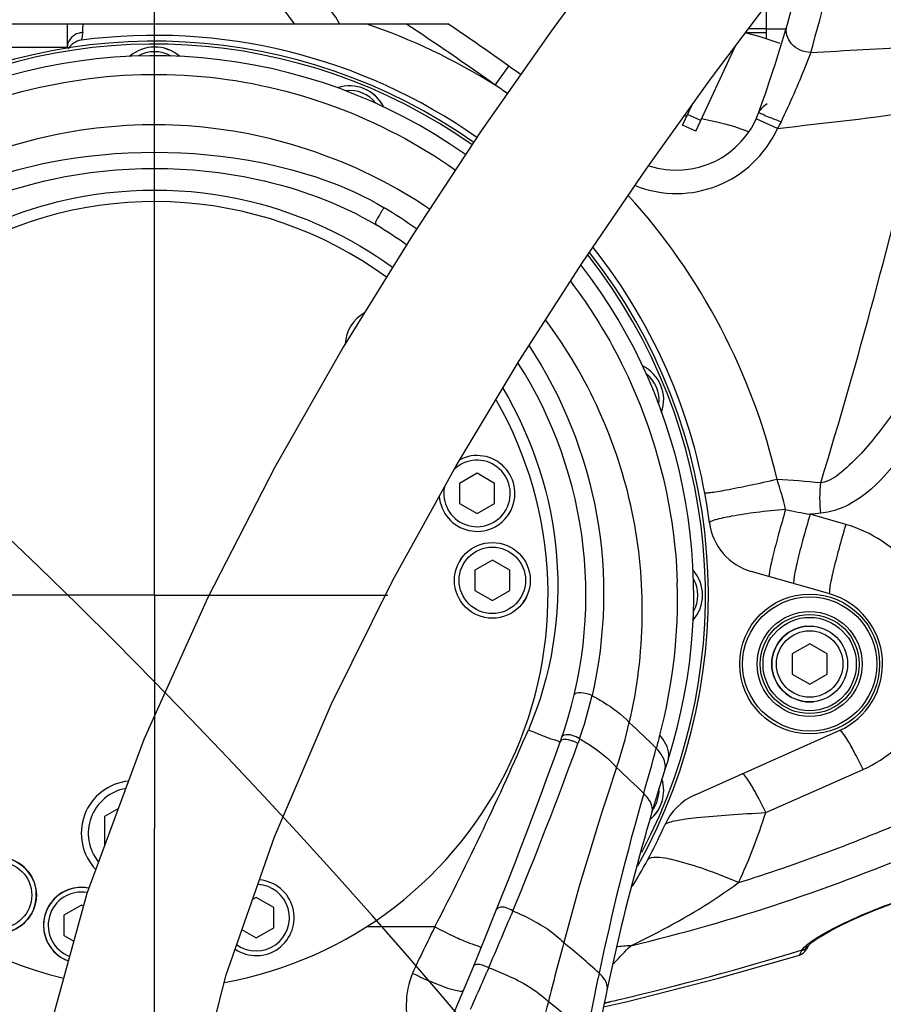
# Model space of a CAD drawing. Header units: millimetres. Extents: x 0 to 11890, y 0 to 8410.
# Tile 115 of 137: x 7268 to 7416, y 6394 to 6562. Entities that reach past the tile are written whole.
import ezdxf

# ---------------------------------------------------------------- set-up
doc = ezdxf.new("R2010")
doc.units = ezdxf.units.MM
doc.header["$LTSCALE"] = 653.95
doc.linetypes.add('CENTER', pattern=[0.6, 0.375, -0.075, 0.075, -0.075])
doc.layers.get('0').update_dxf_attribs({"linetype": 'CONTINUOUS'})
for name, color, linetype in [('204102000001_DXF_AXIS', 7, 'CONTINUOUS'), ('304102000017DXF_CONTINUOUS_LINE', 7, 'CONTINUOUS'), ('304102000019DXF_CONTINUOUS_LINE', 7, 'CONTINUOUS'), ('304103000012DXF_CONTINUOUS_LINE', 7, 'CONTINUOUS'), ('304105000093DXF_CONTINUOUS_LINE', 7, 'CONTINUOUS'), ('304107000022DXF_CONTINUOUS_LINE', 7, 'CONTINUOUS'), ('304301000008DXF_CONTINUOUS_LINE', 7, 'CONTINUOUS'), ('501023000013DXF_CONTINUOUS_LINE', 7, 'CONTINUOUS'), ('501023000074DXF_CONTINUOUS_LINE', 7, 'CONTINUOUS'), ('501023000086DXF_CONTINUOUS_LINE', 7, 'CONTINUOUS'), ('501023000092DXF_CONTINUOUS_LINE', 7, 'CONTINUOUS'), ('504001000008DXF_CONTINUOUS_LINE', 7, 'CONTINUOUS'), ('604006000004DXF_CONTINUOUS_LINE', 7, 'CONTINUOUS'), ('QJR6-2000HBUDXF_CONTINUOUS_LINE', 7, 'CONTINUOUS'), ('ZUIDAYUNDONGDXF_CONTINUOUS_LINE', 7, 'CONTINUOUS'), ('ZUIDAYUNDONGFANWEIDXF_DIMENSION', 7, 'CONTINUOUS')]:
    doc.layers.add(name, color=color, linetype=linetype)
doc.styles.get("Standard").update_dxf_attribs({"font": 'txt', "width": 0.7})
doc.dimstyles.new('DIMSTYLE_2', dxfattribs={"dimtxt": 120, "dimasz": 60, "dimexe": 1, "dimexo": 0, "dimgap": 3, "dimtad": 1, "dimdsep": 46, "dimtxsty": 'Standard', "dimblk": '_FILLED', "dimblk1": '_FILLED', "dimblk2": '_FILLED', "dimcen": 0.09, "dimclrt": 5, "dimazin": 2, "dimtp": 1.2, "dimtm": 1.2, "dimtfac": 1, "dimtofl": 0, "dimtmove": 0, "dimatfit": 3, "dimldrblk": '_FILLED', "dimfxl": 0, "dimtolj": 1, "dimarcsym": 0})
doc.dimstyles.new('DIMSTYLE_3', dxfattribs={"dimtxt": 120, "dimasz": 60, "dimexe": 1, "dimexo": 0, "dimgap": 3, "dimtad": 1, "dimdsep": 46, "dimtxsty": 'Standard', "dimblk": '_FILLED', "dimblk1": '_FILLED', "dimblk2": '_FILLED', "dimcen": 0.09, "dimclrt": 5, "dimazin": 2, "dimtp": 0.5, "dimtm": 0.5, "dimtfac": 1, "dimtofl": 0, "dimtmove": 0, "dimatfit": 3, "dimldrblk": '_FILLED', "dimfxl": 0, "dimtolj": 1, "dimarcsym": 0})
doc.dimstyles.new('DIMSTYLE_5', dxfattribs={"dimtxt": 120, "dimasz": 60, "dimexe": 1, "dimexo": 0, "dimgap": 3, "dimtad": 1, "dimdec": 0, "dimdsep": 46, "dimtxsty": 'Standard', "dimblk": '_FILLED', "dimblk1": '_FILLED', "dimblk2": '_FILLED', "dimcen": 0.09, "dimclrt": 5, "dimazin": 2, "dimtp": 1.2, "dimtm": 1.2, "dimtfac": 1, "dimtdec": 0, "dimtofl": 0, "dimtmove": 0, "dimatfit": 3, "dimldrblk": '_FILLED', "dimfxl": 0, "dimtolj": 1, "dimarcsym": 0})
doc.dimstyles.new('DIMSTYLE_9', dxfattribs={"dimtxt": 120, "dimasz": 60, "dimexe": 1, "dimexo": 0, "dimgap": 3, "dimtad": 0, "dimtih": 1, "dimtoh": 1, "dimdec": 0, "dimdsep": 46, "dimtxsty": 'Standard', "dimblk": '_FILLED', "dimblk1": '_FILLED', "dimblk2": '_FILLED', "dimcen": 0.09, "dimclrt": 5, "dimazin": 2, "dimtp": 2, "dimtm": 2, "dimtfac": 1, "dimtdec": 0, "dimtofl": 0, "dimtmove": 0, "dimatfit": 3, "dimldrblk": '_FILLED', "dimfxl": 0, "dimtolj": 1, "dimarcsym": 0})

# ---------------------------------------------------------------- blocks, each defined once
blk = doc.blocks.new('_FILLED')
at = {"color": 0, "linetype": 'ByBlock'}
blk.add_solid([(0, 0), (-1, 0.1667), (-1, -0.1667)], dxfattribs=at)
blk = doc.blocks.new('*D2')
at = {"layer": 'ZUIDAYUNDONGFANWEIDXF_DIMENSION', "color": 2, "linetype": 'Continuous'}
for p, q in [((7291.47, 6503.74), (7291.47, 6937.27)), ((8336.47, 6739.44), (8336.47, 6937.27)), ((7291.47, 6927.27), (7813.97, 6927.27)), ((8336.47, 6927.27), (7813.97, 6927.27))]:
    blk.add_line(p, q, dxfattribs=at)
at = {"layer": 'ZUIDAYUNDONGFANWEIDXF_DIMENSION', "color": 2, "linetype": 'Continuous', "xscale": 60, "yscale": 60, "zscale": 60, "rotation": 180}
blk.add_blockref('_FILLED', (7291.47, 6927.27), dxfattribs=at)
at = {"layer": 'ZUIDAYUNDONGFANWEIDXF_DIMENSION', "color": 2, "linetype": 'Continuous', "xscale": 60, "yscale": 60, "zscale": 60}
blk.add_blockref('_FILLED', (8336.47, 6927.27), dxfattribs=at)
blk = doc.blocks.new('*D3')
at = {"layer": 'ZUIDAYUNDONGFANWEIDXF_DIMENSION', "color": 2, "linetype": 'Continuous'}
for p, q in [((7101.47, 5463.74), (7101.47, 6937.27)), ((7291.47, 6503.74), (7291.47, 6937.27)), ((7101.47, 6927.27), (6805.23, 6927.27)), ((6805.23, 6927.27), (7196.47, 6927.27)), ((7411.47, 6927.27), (7196.47, 6927.27)), ((7291.47, 6927.27), (7411.47, 6927.27))]:
    blk.add_line(p, q, dxfattribs=at)
at = {"layer": 'ZUIDAYUNDONGFANWEIDXF_DIMENSION', "color": 2, "linetype": 'Continuous', "xscale": 60, "yscale": 60, "zscale": 60}
blk.add_blockref('_FILLED', (7101.47, 6927.27), dxfattribs=at)
at = {"layer": 'ZUIDAYUNDONGFANWEIDXF_DIMENSION', "color": 2, "linetype": 'Continuous', "xscale": 60, "yscale": 60, "zscale": 60, "rotation": 180}
blk.add_blockref('_FILLED', (7291.47, 6927.27), dxfattribs=at)
blk = doc.blocks.new('*D4')
at = {"layer": 'ZUIDAYUNDONGFANWEIDXF_DIMENSION', "color": 2, "linetype": 'Continuous'}
for p, q in [((6591.29, 6665.74), (6591.29, 7086.55)), ((6591.29, 7086.55), (6591.29, 6564.74)), ((7323.43, 6665.74), (6581.29, 6665.74)), ((6591.29, 6343.74), (6591.29, 6564.74)), ((7251.47, 6463.74), (6581.29, 6463.74)), ((6591.29, 6463.74), (6591.29, 6343.74))]:
    blk.add_line(p, q, dxfattribs=at)
at = {"layer": 'ZUIDAYUNDONGFANWEIDXF_DIMENSION', "color": 2, "linetype": 'Continuous', "xscale": 60, "yscale": 60, "zscale": 60}
for p, rotation in [((6591.29, 6665.74), 270), ((6591.29, 6463.74), 90)]:
    blk.add_blockref('_FILLED', p, dxfattribs=dict(at, rotation=rotation))
blk = doc.blocks.new('*D7')
at = {"layer": 'ZUIDAYUNDONGFANWEIDXF_DIMENSION', "color": 2, "linetype": 'Continuous'}
for p, q in [((7880.46, 6795.21), (6197.14, 6795.21)), ((6207.14, 6795.21), (6207.14, 6021.97)), ((6207.14, 5248.74), (6207.14, 6021.97)), ((6969.62, 5248.74), (6197.14, 5248.74))]:
    blk.add_line(p, q, dxfattribs=at)
at = {"layer": 'ZUIDAYUNDONGFANWEIDXF_DIMENSION', "color": 2, "linetype": 'Continuous', "xscale": 60, "yscale": 60, "zscale": 60}
for p, rotation in [((6207.14, 6795.21), 90), ((6207.14, 5248.74), 270)]:
    blk.add_blockref('_FILLED', p, dxfattribs=dict(at, rotation=rotation))
blk = doc.blocks.new('*D17')
at = {"layer": 'ZUIDAYUNDONGFANWEIDXF_DIMENSION', "color": 2, "linetype": 'Continuous'}
blk.add_line((7291.47, 7528.08), (9407.13, 7528.08), dxfattribs=at)

msp = doc.modelspace()

# ---------------------------------------------------------------- linework, layer by layer
at = {"layer": '204102000001_DXF_AXIS', "color": 7, "linetype": 'CENTER'}
for p, q in [((7291.466, 6463.735), (7291.466, 6503.735)), ((7291.466, 6463.735), (7251.466, 6463.735)), ((7291.466, 6463.735), (7291.466, 6423.735)), ((7291.466, 6463.735), (7331.466, 6463.735)), ((7291.466, 5703.735), (7291.466, 6423.735))]:
    msp.add_line(p, q, dxfattribs=at)
at = {"layer": '304102000017DXF_CONTINUOUS_LINE', "color": 7, "linetype": 'Continuous'}
for q in [(7396.466, 6565.029), (7393.344, 6560.866)]:
    msp.add_line((7396.466, 6560.866), q, dxfattribs=at)
at = {"layer": '304102000017DXF_CONTINUOUS_LINE', "color": 9, "linetype": 'Continuous'}
msp.add_line((7396.466, 6560.163), (7392.816, 6560.163), dxfattribs=at)
at = {"layer": '304102000019DXF_CONTINUOUS_LINE', "color": 7, "linetype": 'Continuous'}
for p, q in [((7396.466, 6559.117), (7396.466, 6565.029)), ((7193.466, 6561.735), (7341.758, 6561.735)), ((7276.466, 6561.735), (7276.466, 6557.735)), ((7396.466, 6560.866), (7399.791, 6560.866)), ((7407.292, 6463.939), (7393.823, 6467.801)), ((7384.096, 6429.447), (7408.931, 6440.504)), ((7403.664, 6403.653), (7403.247, 6402.931)), ((7403.656, 6403.639), (7403.659, 6403.644))]:
    msp.add_line(p, q, dxfattribs=at)
at = {"layer": '304102000019DXF_CONTINUOUS_LINE', "color": 9, "linetype": 'Continuous'}
for p, q in [((7241.466, 6557.735), (7276.466, 6557.735)), ((7349.911, 6551.208), (7352.233, 6554.464)), ((7398.316, 6543.765), (7394.673, 6545.418)), ((7410.049, 6475.857), (7403.928, 6477.605)), ((7396.299, 6426.436), (7412.998, 6433.842)), ((7402.09, 6402.015), (7402.49, 6402.799)), ((7402.09, 6402.015), (7402.49, 6402.799)), ((7402.49, 6402.799), (7402.545, 6402.898)), ((7370.044, 6400.449), (7370.339, 6400.732)), ((7370.045, 6400.44), (7370.339, 6400.732)), ((7368.624, 6393.804), (7369.597, 6394.023)), ((7368.628, 6393.785), (7369.6, 6394.011))]:
    msp.add_line(p, q, dxfattribs=at)
at = {"layer": '304102000019DXF_CONTINUOUS_LINE', "color": 7, "linetype": 'Continuous'}
for points in [[(7403.659, 6403.644), (7403.815, 6403.818), (7404.334, 6404.264), (7405.14, 6404.837), (7406.194, 6405.494), (7407.487, 6406.221), (7409.022, 6407.014), (7410.808, 6407.869), (7412.825, 6408.77), (7415.046, 6409.694), (7417.439, 6410.619), (7418.999, 6411.181)], [(7368.489, 6393.125), (7372.573, 6394.048), (7388.205, 6398.048), (7402.09, 6402.015)]]:
    msp.add_lwpolyline(points, dxfattribs=at)
at = {"layer": '304102000019DXF_CONTINUOUS_LINE', "color": 9, "linetype": 'Continuous'}
for centre, radius, start, end in [((7154.601, 6629.694), 259.851, 343.71307, 348.77105), ((7279.418, 6556.882), 3.36, 104.89005, 113.10129), ((7279.461, 6556.731), 3.517, 95.12343, 104.9245), ((6548.93, 6597.601), 731.172, 357.070561, 357.188335), ((7292.031, 6457.911), 109.793, 58.18527, 71.02184), ((7061.924, 6147.377), 496, 54.50591, 56.65754), ((7217.096, 6357.167), 235.141, 54.99121, 55.60959), ((6425.237, 6781.804), 1025.029, 343.05131, 346.753633), ((7381.012, 6551.613), 19, 248.03919, 335.60273), ((7434.268, 6648.067), 173.144, 258.48735, 259.9051), ((7301.117, 6456.393), 99.785, 335.13084, 342.52982), ((7297.425, 6713.111), 313.192, 287.50872, 293.38188), ((7301.436, 6705.687), 310.462, 283.35374, 293.33998), ((7373.705, 6385.632), 17.996, 91.79429, 99.81532), ((7409.147, 6396.898), 8.97, 129.19136, 130.14379), ((7253.883, 6888.515), 507.863, 283.32555, 287.02094), ((7254.946, 6884.147), 503.367, 283.16603, 283.32236)]:
    msp.add_arc(centre, radius, start, end, dxfattribs=at)
at = {"layer": '304102000019DXF_CONTINUOUS_LINE', "color": 7, "linetype": 'Continuous'}
for centre, radius, start, end in [((7156.46, 6632.162), 253.562, 340.26674, 346.65767), ((7061.924, 6147.377), 500, 54.21069, 55.96717), ((7279.26, 6555.931), 3, 97.54178, 150.63334), ((7291.466, 6463.735), 96, 54.82686, 97.54178), ((7397.85, 6545.251), 3, 114.98039, 154.52654), ((7397.849, 6545.248), 3, 115.02764, 154.47463), ((7381.012, 6551.613), 15, 251.54787, 340.26674), ((7291.466, 6463.735), 96, 7.41447, 38.37822), ((7396.579, 6477.414), 10, 187.41447, 254), ((7403.847, 6451.923), 12.5, 294, 74), ((7388.163, 6420.311), 10, 114, 155.81659), ((7291.466, 6463.735), 96, 328.68511, 335.81659), ((7401.515, 6403.931), 2, 286.69658, 330)]:
    msp.add_arc(centre, radius, start, end, dxfattribs=at)
at = {"layer": '304102000019DXF_CONTINUOUS_LINE', "color": 9, "linetype": 'Continuous'}
for points, knots in [([(7279.147, 6560.234), (7279.13, 6559.902), (7278.978, 6559.504), (7278.962, 6558.979), (7278.866, 6558.905)], [0, 0, 0, 0, 0.7317216, 1, 1, 1, 1]), ([(7404.024, 6556.819), (7402.826, 6556.85), (7400.455, 6557.767), (7399.64, 6560.341), (7399.935, 6561.354)], [0, 0, 0, 0, 0.5320453, 1, 1, 1, 1]), ([(7404.024, 6556.819), (7403.735, 6556.037), (7402.178, 6552.01), (7400.431, 6548.057), (7398.93, 6544.913)], [0, 0, 0, 0, 0.1932573, 1, 1, 1, 1]), ([(7398.93, 6544.913), (7398.437, 6545.089), (7397.557, 6545.428), (7396.269, 6545.893), (7395.7, 6546.263), (7395.094, 6546.445), (7395.132, 6546.549)], [0, 0, 0, 0, 0.3783649, 0.7019231, 0.9198919, 1, 1, 1, 1]), ([(7440.667, 6546.321), (7438.797, 6540.468), (7434.779, 6528.85), (7428.953, 6514.629), (7423.56, 6503.58), (7418.839, 6495.682), (7414.16, 6489.479), (7409.891, 6485.214), (7407.268, 6483.156), (7405.745, 6482.993)], [0, 0, 0, 0, 0.2500767, 0.5001071, 0.6250687, 0.7498922, 0.874897, 0.9376565, 1, 1, 1, 1]), ([(7447.427, 6543.124), (7445.218, 6536.874), (7440.424, 6524.487), (7433.182, 6509.602), (7426.497, 6498.038), (7419.753, 6487.213), (7412.206, 6478.396), (7405.745, 6477.766)], [0, 0, 0, 0, 0.2512787, 0.5025125, 0.6282107, 0.7539562, 1, 1, 1, 1]), ([(7398.246, 6483.559), (7396.678, 6483.203), (7393.784, 6482.572), (7390.33, 6481.862), (7388.134, 6481.487), (7386.919, 6481.265), (7386.351, 6481.267), (7385.869, 6481.174), (7385.853, 6481.258)], [0, 0, 0, 0, 0.3821202, 0.7060054, 0.8301857, 0.9225138, 0.9795834, 1, 1, 1, 1]), ([(7399.711, 6478.407), (7398.037, 6478.286), (7394.921, 6477.97), (7390.957, 6477.387), (7388.214, 6476.824), (7387.079, 6476.462), (7386.649, 6476.232), (7386.663, 6476.124)], [0, 0, 0, 0, 0.3774578, 0.6996815, 0.917001, 0.9755298, 1, 1, 1, 1]), ([(7399.711, 6478.407), (7399.299, 6477.018), (7398.553, 6474.392), (7397.715, 6471.228), (7397.24, 6469.145), (7396.973, 6467.975), (7396.938, 6467.401), (7396.842, 6466.936), (7396.926, 6466.912)], [0, 0, 0, 0, 0.3666024, 0.6929185, 0.8211619, 0.9176023, 0.9778267, 1, 1, 1, 1]), ([(7403.924, 6477.604), (7403.494, 6476.185), (7402.721, 6473.483), (7401.88, 6470.221), (7401.406, 6468.046), (7401.168, 6466.826), (7401.122, 6466.204), (7401.08, 6465.72), (7401.173, 6465.694)], [0, 0, 0, 0, 0.3623396, 0.6887095, 0.8177778, 0.9151897, 0.9763944, 1, 1, 1, 1]), ([(7410.049, 6475.857), (7409.619, 6474.438), (7408.845, 6471.734), (7408.003, 6468.47), (7407.528, 6466.293), (7407.288, 6465.072), (7407.243, 6464.45), (7407.199, 6463.966), (7407.292, 6463.939)], [0, 0, 0, 0, 0.3622796, 0.6886856, 0.8177828, 0.9152178, 0.9764293, 1, 1, 1, 1]), ([(7412.998, 6433.842), (7417.13, 6435.674), (7424.393, 6442.039), (7427.702, 6455.937), (7422.522, 6469.281), (7414.416, 6474.609), (7410.049, 6475.857)], [0, 0, 0, 0, 0.2511721, 0.4989959, 0.747593, 1, 1, 1, 1]), ([(7412.998, 6433.842), (7412.557, 6434.771), (7411.747, 6436.404), (7410.535, 6438.637), (7409.762, 6439.739), (7409.13, 6440.593), (7408.931, 6440.504)], [0, 0, 0, 0, 0.3917441, 0.7087548, 0.9170097, 1, 1, 1, 1]), ([(7396.299, 6426.436), (7395.859, 6427.363), (7395.05, 6428.99), (7393.838, 6431.212), (7393.066, 6432.313), (7392.431, 6433.158), (7392.232, 6433.069)], [0, 0, 0, 0, 0.3917361, 0.7086005, 0.916768, 1, 1, 1, 1]), ([(7379.041, 6424.408), (7379.116, 6424.576), (7379.726, 6424.797), (7381.46, 6425.25), (7385.061, 6425.666), (7390.253, 6426.12), (7394.202, 6426.337), (7396.299, 6426.436)], [0, 0, 0, 0, 0.0317395, 0.0974051, 0.3227599, 0.6393551, 1, 1, 1, 1]), ([(7391.649, 6414.428), (7389.769, 6415.238), (7386.321, 6416.622), (7381.471, 6418.134), (7378.439, 6418.788), (7376.286, 6418.772), (7376.032, 6418.297)], [0, 0, 0, 0, 0.3748157, 0.6878708, 0.9014043, 1, 1, 1, 1]), ([(7373.141, 6403.619), (7374.694, 6404.346), (7381.1, 6407.52), (7387.259, 6411.224), (7391.649, 6414.428)], [0, 0, 0, 0, 0.2398413, 1, 1, 1, 1]), ([(7404.782, 6404.784), (7405.738, 6405.405), (7410.297, 6407.933), (7415.132, 6409.921), (7418.969, 6411.267)], [0, 0, 0, 0, 0.2189587, 1, 1, 1, 1]), ([(7403.421, 6403.357), (7403.444, 6403.399), (7403.483, 6403.495), (7403.494, 6403.598), (7403.494, 6403.651)], [0, 0, 0, 0, 0.4744937, 1, 1, 1, 1]), ([(7403.479, 6403.85), (7403.55, 6403.909), (7403.698, 6404.026), (7403.849, 6404.14), (7403.927, 6404.197)], [0, 0, 0, 0, 0.4891574, 1, 1, 1, 1])]:
    msp.add_open_spline(points, degree=3, knots=knots, dxfattribs=at)
for points in [[(7278.1, 6559.973), (7277.251, 6559.61), (7276.466, 6558.659), (7276.466, 6557.735)], [(7404.024, 6556.819), (7410.04, 6557.116), (7416.053, 6557.485), (7422.071, 6557.723)], [(7398.316, 6543.765), (7406.548, 6544.771), (7414.821, 6545.52), (7422.994, 6546.93)], [(7398.93, 6544.913), (7398.744, 6544.523), (7398.554, 6544.129), (7398.293, 6543.784)], [(7398.246, 6483.559), (7394.188, 6501.437), (7385.098, 6518.751), (7372.724, 6532.278)], [(7405.745, 6482.993), (7403.249, 6483.225), (7400.75, 6483.435), (7398.246, 6483.559)], [(7399.711, 6478.407), (7399.337, 6480.153), (7398.837, 6481.875), (7398.246, 6483.559)], [(7405.745, 6477.766), (7405.568, 6479.499), (7405.573, 6481.259), (7405.745, 6482.993)], [(7405.745, 6477.766), (7405.139, 6477.72), (7404.533, 6477.663), (7403.928, 6477.605)], [(7403.927, 6404.197), (7404.206, 6404.402), (7404.492, 6404.596), (7404.782, 6404.784)], [(7370.339, 6400.732), (7371.289, 6401.679), (7372.217, 6402.648), (7373.141, 6403.619)], [(7402.49, 6402.799), (7402.904, 6402.894), (7403.474, 6403.225), (7403.437, 6403.647)], [(7402.545, 6402.898), (7402.764, 6403.227), (7403.062, 6403.5), (7403.364, 6403.755)], [(7402.545, 6402.898), (7402.868, 6402.966), (7403.259, 6403.069), (7403.421, 6403.357)]]:
    msp.add_open_spline(points, degree=3, dxfattribs=at)
at = {"layer": '304103000012DXF_CONTINUOUS_LINE', "color": 9, "linetype": 'Continuous'}
for p, q in [((7352.928, 6409.595), (7352.622, 6408.864)), ((7352.928, 6409.595), (7352.623, 6408.863)), ((7339.533, 6406.85), (7327.802, 6406.85)), ((7348.789, 6399.833), (7348.47, 6399.096))]:
    msp.add_line(p, q, dxfattribs=at)
msp.add_lwpolyline([(7364.371, 6439.108), (7364.276, 6438.836), (7364.18, 6438.566), (7364.083, 6438.296)], dxfattribs=at)
at = {"layer": '304103000012DXF_CONTINUOUS_LINE', "color": 7, "linetype": 'Continuous'}
for centre, radius, start, end in [((7291.466, 6463.735), 92.5, 54.76738, 115.14215), ((7291.466, 6463.735), 67.5, 53.86708, 256.64279), ((7291.466, 6463.735), 74, 54.26736, 59.08774), ((7291.466, 6463.735), 92.5, 342.21732, 37.74677), ((7291.466, 6463.735), 74, 340.20629, 32.60035), ((7291.466, 6463.735), 67.5, 280.23035, 29.63795), ((6514.267, 6743.447), 900, 333.639085, 340.206291), ((7760.435, 6313.322), 400, 162.21732, 169.37807)]:
    msp.add_arc(centre, radius, start, end, dxfattribs=at)
at = {"layer": '304103000012DXF_CONTINUOUS_LINE', "color": 9, "linetype": 'Continuous'}
for centre, radius, start, end in [((7291.315, 6463.764), 77.29, 54.30882, 59.23377), ((7290.451, 6463.048), 90.725, 345.10262, 1.80159), ((7295.703, 6462.98), 72.7, 340.82991, 346.39658), ((7295.676, 6462.988), 72.727, 346.39533, 346.89833), ((6878.376, 6646.734), 519.818, 332.51746, 336.64373), ((7285.788, 6462.286), 89.476, 341.6736, 346.81702), ((7266.819, 6324.999), 157.847, 45.45995, 47.76995), ((6735.906, 6665.925), 668.148, 337.44044, 340.081231), ((6988.46, 6541.02), 402.608, 343.95032, 345.10148), ((7819.352, 6282.169), 473.671, 161.28488, 165.07832), ((7274.996, 6329.292), 141.985, 45.01121, 47.60608), ((7798.259, 6308.265), 439.977, 163.97678, 168.11264), ((6687.014, 6686.154), 721.059, 336.603993, 337.383527), ((8311.103, 6151.757), 982.421, 165.113945, 165.724567), ((7282.55, 6306.52), 125.645, 47.32464, 50.98074), ((6641.755, 6705.664), 770.343, 336.4155, 336.54911), ((7994.386, 6267.169), 640.363, 168.1292, 168.969882), ((6639.805, 6706.516), 772.472, 336.032268, 336.415471), ((8548.17, 6092.261), 1226.839, 165.761857, 166.11941)]:
    msp.add_arc(centre, radius, start, end, dxfattribs=at)
for points, knots in [([(7253.542, 6544.605), (7267.628, 6551.21), (7299.824, 6557.019), (7330.441, 6545.572), (7343.081, 6536.637)], [0, 0, 0, 0, 0.5012605, 1, 1, 1, 1]), ([(7338.645, 6529.926), (7327.26, 6537.659), (7300.033, 6547.535), (7257.652, 6541.106), (7223.789, 6515.691), (7211.967, 6490.211), (7209.373, 6477.181)], [0, 0, 0, 0, 0.2527209, 0.5069842, 0.7560528, 1, 1, 1, 1]), ([(7223.305, 6456.819), (7220.937, 6472.798), (7229.512, 6507.79), (7259.208, 6527.391), (7274.942, 6531.242)], [0, 0, 0, 0, 0.4993053, 1, 1, 1, 1]), ([(7330.852, 6530.176), (7330.394, 6529.641), (7330.055, 6528.89), (7329.14, 6527.428), (7329.481, 6527.224)], [0, 0, 0, 0, 0.6391223, 1, 1, 1, 1]), ([(7362.813, 6517.561), (7365.633, 6513.847), (7375.652, 6498.33), (7380.69, 6479.666), (7381.132, 6465.9)], [0, 0, 0, 0, 0.2529622, 1, 1, 1, 1]), ([(7372.909, 6441.877), (7375.676, 6453.587), (7376.081, 6478.545), (7365.768, 6501.286), (7358.541, 6510.931)], [0, 0, 0, 0, 0.4995858, 1, 1, 1, 1]), ([(7355.71, 6506.477), (7361.442, 6497.817), (7369.436, 6477.971), (7368.854, 6456.589), (7366.51, 6446.503)], [0, 0, 0, 0, 0.5007318, 1, 1, 1, 1]), ([(7351.215, 6499.234), (7356.358, 6490.571), (7362.892, 6470.693), (7359.579, 6449.895), (7355.598, 6440.654)], [0, 0, 0, 0, 0.5002927, 1, 1, 1, 1]), ([(7366.511, 6446.504), (7365.905, 6446.782), (7365.052, 6446.998), (7363.548, 6446.992), (7363.458, 6446.614)], [0, 0, 0, 0, 0.6319419, 1, 1, 1, 1]), ([(7366.51, 6446.503), (7367.174, 6446.151), (7369.462, 6444.847), (7371.636, 6443.27), (7372.909, 6441.877)], [0, 0, 0, 0, 0.2847697, 1, 1, 1, 1]), ([(7355.598, 6440.654), (7356.283, 6440.359), (7357.522, 6439.862), (7359.313, 6439.094), (7360.231, 6438.936), (7361.042, 6438.532), (7361.094, 6438.676)], [0, 0, 0, 0, 0.3817953, 0.7053238, 0.9217441, 1, 1, 1, 1]), ([(7363.178, 6438.709), (7362.939, 6438.793), (7362.331, 6438.961), (7361.249, 6439.107), (7361.094, 6438.676)], [0, 0, 0, 0, 0.3556098, 1, 1, 1, 1]), ([(7364.371, 6439.108), (7363.594, 6439.561), (7362.56, 6440.061), (7361.422, 6439.608), (7361.374, 6439.469)], [0, 0, 0, 0, 0.8590284, 1, 1, 1, 1]), ([(7364.083, 6438.296), (7363.946, 6438.378), (7363.649, 6438.529), (7363.341, 6438.652), (7363.178, 6438.709)], [0, 0, 0, 0, 0.480535, 1, 1, 1, 1]), ([(7364.371, 6439.108), (7365.038, 6438.723), (7367.325, 6437.311), (7369.488, 6435.623), (7370.726, 6434.152)], [0, 0, 0, 0, 0.2860091, 1, 1, 1, 1]), ([(7379.546, 6435.485), (7379.643, 6435.788), (7379.828, 6437.347), (7378.905, 6438.793), (7378.127, 6439.723)], [0, 0, 0, 0, 0.2079641, 1, 1, 1, 1]), ([(7376.8, 6426.565), (7376.865, 6426.786), (7376.927, 6428.011), (7376.05, 6429.035), (7375.375, 6429.711)], [0, 0, 0, 0, 0.1945992, 1, 1, 1, 1]), ([(7352.928, 6409.595), (7352.213, 6410.003), (7351.217, 6410.495), (7350.226, 6410.02), (7350.173, 6409.888)], [0, 0, 0, 0, 0.8529291, 1, 1, 1, 1]), ([(7352.928, 6409.595), (7353.851, 6409.204), (7356.96, 6407.756), (7359.98, 6405.911), (7361.653, 6404.138)], [0, 0, 0, 0, 0.2914747, 1, 1, 1, 1]), ([(7339.533, 6406.85), (7340.522, 6406.336), (7342.321, 6405.453), (7344.937, 6404.223), (7346.313, 6403.822), (7347.528, 6403.333), (7347.617, 6403.552)], [0, 0, 0, 0, 0.3806893, 0.7032468, 0.9192284, 1, 1, 1, 1]), ([(7348.789, 6399.833), (7348.527, 6399.974), (7347.798, 6400.271), (7346.42, 6400.631), (7346.194, 6400.084)], [0, 0, 0, 0, 0.3348084, 1, 1, 1, 1]), ([(7348.789, 6399.833), (7349.872, 6399.436), (7353.5, 6397.946), (7357.065, 6395.99), (7359.018, 6394.005)], [0, 0, 0, 0, 0.2929523, 1, 1, 1, 1]), ([(7335.718, 6398.9), (7337.675, 6397.945), (7340.517, 6396.693), (7343.096, 6395.94), (7344.384, 6395.732), (7344.49, 6395.984)], [0, 0, 0, 0, 0.6978255, 0.9123643, 1, 1, 1, 1]), ([(7369.111, 6396.18), (7369.256, 6396.867), (7368.686, 6397.957), (7367.966, 6398.669), (7367.717, 6398.895)], [0, 0, 0, 0, 0.6762193, 1, 1, 1, 1])]:
    msp.add_open_spline(points, degree=3, knots=knots, dxfattribs=at)
for points in [[(7273.471, 6537.963), (7285.24, 6540.269), (7297.68, 6540.27), (7309.45, 6537.966)], [(7252.064, 6530.168), (7258.59, 6534.052), (7266.018, 6536.504), (7273.471, 6537.963)], [(7274.004, 6535.075), (7285.384, 6537.512), (7297.537, 6537.514), (7308.918, 6535.078)], [(7309.45, 6537.966), (7316.9, 6536.507), (7324.328, 6534.059), (7330.852, 6530.176)], [(7253.437, 6527.216), (7259.733, 6530.988), (7266.827, 6533.538), (7274.004, 6535.075)], [(7308.918, 6535.078), (7316.093, 6533.543), (7323.186, 6530.993), (7329.481, 6527.224)], [(7274.942, 6531.242), (7285.639, 6533.861), (7297.283, 6533.861), (7307.98, 6531.245)], [(7307.98, 6531.245), (7316.659, 6529.122), (7325.071, 6525.223), (7332.301, 6519.973)], [(7378.127, 6439.723), (7377.93, 6438.984), (7377.732, 6438.245), (7377.534, 6437.505)], [(7378.561, 6436.146), (7378.275, 6436.637), (7377.918, 6437.088), (7377.533, 6437.506)], [(7379.003, 6433.778), (7379.245, 6434.544), (7378.965, 6435.452), (7378.561, 6436.146)], [(7339.533, 6406.85), (7338.274, 6404.193), (7336.912, 6401.586), (7335.718, 6398.9)], [(7335.718, 6398.9), (7334.236, 6395.565), (7334.424, 6391.459), (7335.45, 6387.958)], [(7365.631, 6388.552), (7363.494, 6390.448), (7361.281, 6392.261), (7359.018, 6394.005)]]:
    msp.add_open_spline(points, degree=3, dxfattribs=at)
at = {"layer": '304105000093DXF_CONTINUOUS_LINE', "color": 7, "linetype": 'Continuous'}
for p, q in [((7384.323, 6543.302), (7391.148, 6557.938)), ((7382.057, 6544.359), (7383.611, 6547.69)), ((7384.323, 6543.302), (7382.057, 6544.359))]:
    msp.add_line(p, q, dxfattribs=at)
at = {"layer": '304105000093DXF_CONTINUOUS_LINE', "color": 9, "linetype": 'Continuous'}
for p, q in [((7391.085, 6557.803), (7391.056, 6557.816)), ((7385.168, 6545.115), (7382.902, 6546.171))]:
    msp.add_line(p, q, dxfattribs=at)
at = {"layer": '304107000022DXF_CONTINUOUS_LINE', "color": 7, "linetype": 'Continuous'}
for radius in [12, 8.5]:
    msp.add_circle((7403.847, 6451.923), radius, dxfattribs=at)
at = {"layer": '304107000022DXF_CONTINUOUS_LINE', "color": 9, "linetype": 'Continuous'}
for radius in [11.5, 9]:
    msp.add_circle((7403.847, 6451.923), radius, dxfattribs=at)
at = {"layer": '304301000008DXF_CONTINUOUS_LINE', "color": 7, "linetype": 'Continuous'}
for radius, start, end in [(95, 54.81292, 118.82391), (94.5, 54.80336, 118.44635), (94.5, 332.18854, 38.13347), (95, 330.76611, 38.22876)]:
    msp.add_arc((7291.466, 6463.735), radius, start, end, dxfattribs=at)
at = {"layer": '501023000013DXF_CONTINUOUS_LINE', "color": 7, "linetype": 'Continuous'}
for p, q in [((7346.781, 6484.64), (7343.781, 6482.908)), ((7349.781, 6482.908), (7346.781, 6484.64)), ((7343.781, 6482.908), (7343.781, 6479.444)), ((7349.781, 6479.444), (7349.781, 6482.908)), ((7343.781, 6479.444), (7346.781, 6477.712)), ((7346.781, 6477.712), (7349.781, 6479.444)), ((7349.411, 6469.729), (7346.411, 6467.997)), ((7352.411, 6467.997), (7349.411, 6469.729)), ((7346.411, 6467.997), (7346.411, 6464.533)), ((7352.411, 6464.533), (7352.411, 6467.997)), ((7346.411, 6464.533), (7349.411, 6462.801)), ((7349.411, 6462.801), (7352.411, 6464.533)), ((7308.907, 6411.884), (7308.283, 6411.523)), ((7311.907, 6410.152), (7308.907, 6411.884)), ((7278.912, 6410.574), (7275.912, 6408.842)), ((7279.256, 6410.375), (7278.912, 6410.574)), ((7311.907, 6406.687), (7311.907, 6410.152)), ((7275.912, 6408.842), (7275.912, 6405.378)), ((7308.907, 6404.955), (7311.907, 6406.687)), ((7275.912, 6405.378), (7277.609, 6404.398)), ((7306.475, 6406.359), (7308.907, 6404.955))]:
    msp.add_line(p, q, dxfattribs=at)
for centre in [(7349.411, 6466.265), (7264.684, 6412.289)]:
    msp.add_circle(centre, 6.5, dxfattribs=at)
at = {"layer": '501023000013DXF_CONTINUOUS_LINE', "color": 9, "linetype": 'Continuous'}
for centre in [(7349.411, 6466.265), (7264.684, 6412.289)]:
    msp.add_circle(centre, 5.7, dxfattribs=at)
at = {"layer": '501023000013DXF_CONTINUOUS_LINE', "color": 7, "linetype": 'Continuous'}
for centre, start, end in [((7330.65, 6506.497), 119.35978, 177.2328), ((7346.781, 6481.176), 184.2191, 117.20499), ((7308.907, 6408.42), 236.32002, 85.09212), ((7278.912, 6407.11), 78.60553, 249.86642)]:
    msp.add_arc(centre, 6.5, start, end, dxfattribs=at)
at = {"layer": '501023000013DXF_CONTINUOUS_LINE', "color": 9, "linetype": 'Continuous'}
for centre, start, end in [((7346.781, 6481.176), 168.36072, 133.80693), ((7308.907, 6408.42), 234.25258, 87.18035), ((7278.912, 6407.11), 79.86457, 249.20241)]:
    msp.add_arc(centre, 5.7, start, end, dxfattribs=at)
at = {"layer": '501023000074DXF_CONTINUOUS_LINE', "color": 7, "linetype": 'Continuous'}
for p, q in [((7403.847, 6455.388), (7400.847, 6453.655)), ((7406.847, 6453.655), (7403.847, 6455.388)), ((7400.847, 6453.655), (7400.847, 6450.191)), ((7406.847, 6450.191), (7406.847, 6453.655)), ((7400.847, 6450.191), (7403.847, 6448.459)), ((7403.847, 6448.459), (7406.847, 6450.191))]:
    msp.add_line(p, q, dxfattribs=at)
msp.add_circle((7403.847, 6451.923), 6.5, dxfattribs=at)
at = {"layer": '501023000074DXF_CONTINUOUS_LINE', "color": 9, "linetype": 'Continuous'}
msp.add_circle((7403.847, 6451.923), 5.7, dxfattribs=at)
at = {"layer": '501023000086DXF_CONTINUOUS_LINE', "color": 7, "linetype": 'Continuous'}
for p, q in [((7285.257, 6427.143), (7282.892, 6425.778)), ((7282.892, 6425.778), (7282.892, 6420.759))]:
    msp.add_line(p, q, dxfattribs=at)
msp.add_arc((7287.892, 6422.891), 9, 95.69938, 223.65142, dxfattribs=at)
at = {"layer": '501023000086DXF_CONTINUOUS_LINE', "color": 9, "linetype": 'Continuous'}
msp.add_arc((7287.892, 6422.891), 7.8, 100.10947, 219.25798, dxfattribs=at)
at = {"layer": '501023000092DXF_CONTINUOUS_LINE', "color": 7, "linetype": 'Continuous'}
for centre, start, end in [((7291.466, 6551.235), 48.93985, 131.36012), ((7324.951, 6544.575), 26.04756, 108.9428), ((7372.305, 6497.22), 340.93432, 63.80464), ((7378.966, 6463.735), 318.47531, 41.4164), ((7372.305, 6430.25), 309.31992, 17.33983)]:
    msp.add_arc(centre, 6.5, start, end, dxfattribs=at)
at = {"layer": '501023000092DXF_CONTINUOUS_LINE', "color": 9, "linetype": 'Continuous'}
for centre, start, end in [((7291.466, 6551.235), 60.07312, 120.16493), ((7324.951, 6544.575), 38.18913, 97.28948), ((7372.305, 6497.22), 352.72955, 52.22568), ((7378.966, 6463.735), 330.53068, 29.51328), ((7372.305, 6430.25), 323.7234, 2.78898)]:
    msp.add_arc(centre, 5.7, start, end, dxfattribs=at)
at = {"layer": '504001000008DXF_CONTINUOUS_LINE', "color": 7, "linetype": 'Continuous'}
msp.add_circle((7403.847, 6451.923), 8, dxfattribs=at)
at = {"layer": '604006000004DXF_CONTINUOUS_LINE', "color": 7, "linetype": 'Continuous'}
for centre, start, end in [((7291.466, 6551.235), 49.01083, 131.3673), ((7324.951, 6544.575), 26.11348, 108.95135), ((7372.305, 6497.22), 340.99612, 63.81142), ((7346.781, 6481.176), 324.29741, 335.71157), ((7349.411, 6466.265), 144.29741, 150), ((7378.966, 6463.735), 318.53889, 41.4247), ((7349.411, 6466.265), 324.29741, 335.71157), ((7403.847, 6451.923), 95.71157, 275.71157), ((7372.305, 6430.25), 309.08731, 17.32582), ((7264.684, 6412.289), 215.71157, 204.29741), ((7278.912, 6407.11), 78.60843, 204.29741), ((7278.912, 6407.11), 210, 249.86383)]:
    msp.add_arc(centre, 6.5, start, end, dxfattribs=at)
at = {"layer": 'QJR6-2000HBUDXF_CONTINUOUS_LINE', "color": 7, "linetype": 'Continuous'}
for p, q in [((7312.518, 6565.639), (7315.405, 6561.735)), ((7382.376, 6545.969), (7382.666, 6545.927)), ((7382.666, 6545.927), (7382.857, 6545.896)), ((7385.329, 6545.459), (7386.533, 6545.213)), ((7390.762, 6544.137), (7392.222, 6543.674)), ((7392.222, 6543.674), (7393.343, 6543.274))]:
    msp.add_line(p, q, dxfattribs=at)
for points in [[(7294.438, 6354.319), (7297.616, 6374.604), (7303.759, 6398.596), (7312.046, 6422.276), (7321.773, 6444.98), (7332.332, 6466.286), (7343.181, 6485.905), (7354.025, 6503.934), (7364.877, 6520.784), (7375.805, 6536.806), (7386.86, 6552.221), (7398.044, 6567.133), (7409.314, 6581.559), (7420.59, 6595.463), (7431.896, 6608.915), (7443.073, 6621.798), (7453.86, 6633.85), (7463.286, 6644.052), (7470.813, 6651.994), (7476.139, 6657.484), (7479.8, 6661.198), (7482.049, 6663.453), (7483.784, 6665.162)], [(7431.98, 6649.9), (7420.336, 6636.825), (7408.195, 6622.743), (7395.921, 6607.965), (7383.7, 6592.696), (7371.533, 6576.864), (7359.477, 6560.46), (7347.517, 6543.355), (7335.64, 6525.379), (7323.833, 6506.279), (7312.103, 6485.7), (7300.582, 6463.314), (7289.647, 6438.995), (7279.867, 6412.59), (7272.004, 6384.057), (7267.586, 6357.141)], [(7323.205, 6561.735), (7322.541, 6562.844), (7316.67, 6570.606), (7309.508, 6576.777), (7300.846, 6580.384), (7294.466, 6581.066)], [(7396.737, 6559.033), (7395.189, 6559.513), (7393.657, 6559.946), (7392.817, 6560.164)], [(7398.802, 6558.315), (7398.299, 6558.502), (7396.737, 6559.033)], [(7386.533, 6545.213), (7387.911, 6544.901), (7389.322, 6544.544), (7390.762, 6544.137)]]:
    msp.add_lwpolyline(points, dxfattribs=at)
at = {"layer": 'ZUIDAYUNDONGDXF_CONTINUOUS_LINE', "color": 2, "linetype": 'Continuous'}
for centre, radius, start, end in [((7291.466, 5703.735), 1824.344, 295, 180), ((6531.466, 5703.735), 1064.344, 10.940424, 139.059576)]:
    msp.add_arc(centre, radius, start, end, dxfattribs=at)

# ---------------------------------------------------------------- dimensions: what is measured, and where the dimension line sits
at = {"layer": 'ZUIDAYUNDONGFANWEIDXF_DIMENSION', "color": 2, "linetype": 'Continuous'}
dim = msp.add_ordinate_dim(feature_location=(7291.466, 7528.08), offset=(2115.667, 0), dtype=0, origin=(7291.466, 5248.735), dimstyle='DIMSTYLE_9', override={"dimgap": 29.999891, "dimtad": 1, "dimtih": 0, "dimtoh": 0}, dxfattribs=at)
dim.commit()
dim.dimension.update_dxf_attribs({"geometry": '*D17', "text_midpoint": (9467.132, 7558.08)})
for base, p1, p2, angle, dimstyle, picture, middle in [((6591.29, 6463.735), (7323.426, 6665.735), (7251.466, 6463.735), 270, 'DIMSTYLE_3', '*D4', (6591.29, 6834.554)), ((7101.466, 6927.267), (7291.466, 6503.735), (7101.466, 5463.735), 180, 'DIMSTYLE_3', '*D3', (6805.226, 6927.267)), ((7291.466, 6927.267), (8336.466, 6739.439), (7291.466, 6503.735), 180, 'DIMSTYLE_2', '*D2', (7645.966, 6927.267)), ((6207.143, 6795.206), (6969.618, 5248.735), (7880.459, 6795.206), 90, 'DIMSTYLE_5', '*D7', (6207.143, 5853.97))]:
    dim = msp.add_linear_dim(base=base, p1=p1, p2=p2, angle=angle, dimstyle=dimstyle, dxfattribs=at)
    dim.commit()
    dim.dimension.update_dxf_attribs({"geometry": picture, "text_midpoint": middle, "dimtype": 160})

doc.saveas('drawing.dxf')
